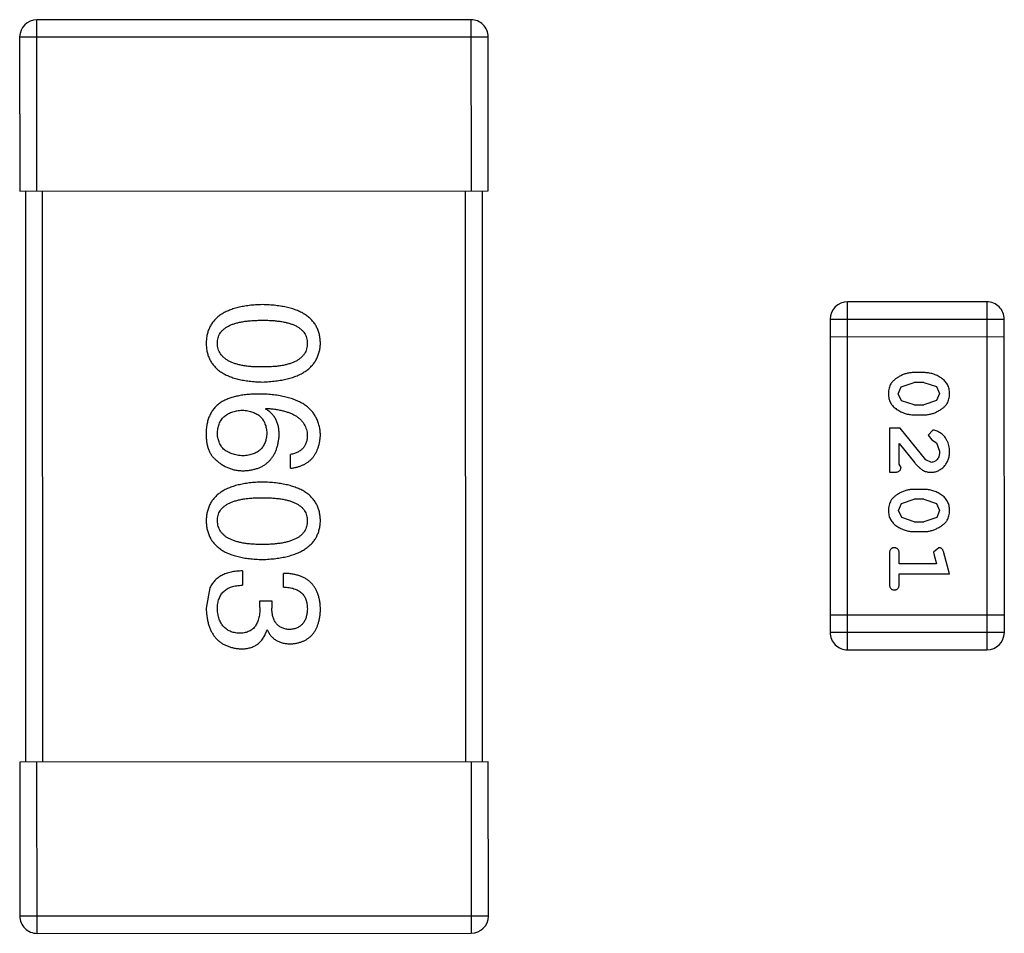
# Model space of a CAD drawing. Header units: inches. Extents: x -29 to 164, y -51 to 83.
# Tile 36 of 164: x 45.42 to 47.15, y 16.93 to 18.53. Entities that reach past the tile are written whole.
import ezdxf

# ---------------------------------------------------------------- set-up
doc = ezdxf.new("R2010")
doc.units = ezdxf.units.IN
doc.header["$LTSCALE"] = 1.21
doc.header["$MEASUREMENT"] = 0
doc.layers.get('0').update_dxf_attribs({"linetype": 'CONTINUOUS'})

msp = doc.modelspace()

# ---------------------------------------------------------------- linework, layer by layer
at = {"color": 7, "linetype": 'Continuous'}
for p, q in [((46.2139, 18.5306), (45.4539, 18.5304)), ((45.454, 18.2304), (45.4539, 18.5304)), ((46.2139, 18.5306), (46.214, 18.2306)), ((45.4239, 18.5004), (46.2439, 18.5006)), ((45.4239, 18.5004), (45.424, 18.2304)), ((46.244, 18.2306), (46.2439, 18.5006)), ((45.424, 18.2304), (46.244, 18.2306)), ((45.434, 18.2304), (45.4342, 17.2304)), ((45.4642, 17.2304), (45.464, 18.2304)), ((46.204, 18.2306), (46.2042, 17.2306)), ((46.2342, 17.2306), (46.234, 18.2306)), ((47.1169, 18.0364), (46.873, 18.0364)), ((46.8731, 17.4268), (46.873, 18.0364)), ((47.1169, 18.0364), (47.117, 17.4268)), ((46.8425, 18.0059), (47.1473, 18.006)), ((46.8425, 18.0059), (46.8427, 17.4573)), ((47.1475, 17.4573), (47.1473, 18.006)), ((46.8425, 17.9754), (47.1473, 17.9755)), ((47.007, 17.9125), (46.9892, 17.9125)), ((46.9672, 17.8876), (46.9895, 17.8952)), ((47.0067, 17.8952), (46.9895, 17.8952)), ((47.0067, 17.8952), (47.0285, 17.888)), ((46.9619, 17.8754), (46.9672, 17.8876)), ((46.9677, 17.8631), (46.9619, 17.8754)), ((47.0285, 17.888), (47.0343, 17.8756)), ((47.0343, 17.8756), (47.029, 17.8635)), ((46.9895, 17.8559), (46.9677, 17.8631)), ((46.9895, 17.8559), (47.0067, 17.8559)), ((47.029, 17.8635), (47.0067, 17.8559)), ((45.8542, 17.8488), (45.8553, 17.8499)), ((46.9892, 17.8386), (47.007, 17.8386)), ((46.9651, 17.815), (46.9462, 17.815)), ((46.9462, 17.815), (46.9462, 17.7379)), ((47.0101, 17.76), (46.9651, 17.815)), ((47.0223, 17.8118), (47.0139, 17.803)), ((46.9635, 17.752), (46.9635, 17.7882)), ((46.9635, 17.7882), (46.9906, 17.7547)), ((47.0139, 17.803), (47.0204, 17.7945)), ((47.0204, 17.7945), (47.0289, 17.7896)), ((47.0289, 17.7896), (47.0343, 17.7747)), ((45.8979, 17.745), (45.8979, 17.769)), ((47.0198, 17.7552), (47.0101, 17.76)), ((46.9462, 17.7379), (46.9541, 17.7379)), ((46.9667, 17.7465), (46.9635, 17.752)), ((47.007, 17.708), (46.9893, 17.708)), ((46.9673, 17.6831), (46.9895, 17.6907)), ((47.0068, 17.6907), (46.9895, 17.6907)), ((47.0068, 17.6907), (47.0285, 17.6835)), ((47.0285, 17.6835), (47.0343, 17.6711)), ((46.962, 17.6709), (46.9673, 17.6831)), ((46.9678, 17.6586), (46.962, 17.6709)), ((47.0343, 17.6711), (47.0291, 17.6589)), ((46.9896, 17.6514), (46.9678, 17.6586)), ((46.9896, 17.6514), (47.0068, 17.6514)), ((47.0291, 17.6589), (47.0068, 17.6514)), ((46.9893, 17.6341), (47.007, 17.6341)), ((47.0326, 17.6058), (47.0233, 17.5979)), ((47.0233, 17.5979), (47.0244, 17.5925)), ((46.9463, 17.5947), (46.9463, 17.5428)), ((46.9636, 17.5774), (46.9636, 17.5947)), ((47.0244, 17.5925), (47.0285, 17.5774)), ((47.0517, 17.5601), (47.0418, 17.5967)), ((45.8138, 17.5652), (45.8138, 17.5401)), ((47.0285, 17.5774), (46.9636, 17.5774)), ((45.8859, 17.5368), (45.8859, 17.5609)), ((46.9636, 17.5601), (47.0517, 17.5601)), ((46.9636, 17.5428), (46.9636, 17.5601)), ((45.757, 17.5357), (45.7504, 17.4997)), ((45.8444, 17.5128), (45.8652, 17.5128)), ((45.8444, 17.5008), (45.8444, 17.5128)), ((45.8652, 17.5128), (45.8652, 17.4997)), ((47.1474, 17.4878), (46.8426, 17.4877)), ((45.8575, 17.4614), (45.8564, 17.4614)), ((47.1475, 17.4573), (46.8427, 17.4573)), ((46.8731, 17.4268), (47.117, 17.4268)), ((46.2442, 17.2306), (45.4242, 17.2304)), ((45.4242, 17.2304), (45.4243, 16.9604)), ((45.4543, 16.9304), (45.4542, 17.2304)), ((46.2142, 17.2306), (46.2143, 16.9306)), ((46.2443, 16.9606), (46.2442, 17.2306)), ((46.2443, 16.9606), (45.4243, 16.9604)), ((45.4543, 16.9304), (46.2143, 16.9306))]:
    msp.add_line(p, q, dxfattribs=at)
for centre, radius, start, end in [((45.4539, 18.5004), 0.03, 90.012, 180.012), ((46.2139, 18.5006), 0.03, 0.012, 90.012), ((46.873, 18.0059), 0.0305, 90.012, 180.012), ((47.1169, 18.0059), 0.0305, 0.012, 90.012), ((46.8731, 17.4573), 0.0305, 180.012, 270.012), ((47.117, 17.4573), 0.0305, 270.012, 0.012), ((45.4543, 16.9604), 0.03, 180.012, 270.012), ((46.2143, 16.9606), 0.03, 270.012, 0.012)]:
    msp.add_arc(centre, radius, start, end, dxfattribs=at)
for points, knots in [([(45.8487, 18.0316), (45.8447, 18.0314), (45.8371, 18.0312), (45.8261, 18.0301), (45.8158, 18.0287), (45.8062, 18.0266), (45.7974, 18.0241), (45.7893, 18.0211), (45.782, 18.0177), (45.7755, 18.0137), (45.7696, 18.0092), (45.7646, 18.0042), (45.7603, 17.9987), (45.7567, 17.9926), (45.754, 17.9861), (45.7519, 17.9791), (45.7507, 17.9716), (45.7504, 17.9664), (45.7503, 17.9638)], [0, 0, 0, 0, 0.087693, 0.170223, 0.247496, 0.319826, 0.387768, 0.451403, 0.511459, 0.568358, 0.622671, 0.675251, 0.726739, 0.778422, 0.830759, 0.884394, 0.940865, 1, 1, 1, 1]), ([(45.9503, 17.9638), (45.9502, 17.9665), (45.95, 17.9716), (45.9487, 17.9792), (45.9465, 17.9862), (45.9437, 17.9927), (45.94, 17.9987), (45.9356, 18.0042), (45.9303, 18.0092), (45.9243, 18.0137), (45.9175, 18.0177), (45.91, 18.0212), (45.9016, 18.0242), (45.8925, 18.0266), (45.8827, 18.0287), (45.872, 18.0301), (45.8606, 18.0312), (45.8527, 18.0314), (45.8487, 18.0316)], [0, 0, 0, 0, 0.057911, 0.113262, 0.165956, 0.217443, 0.268511, 0.319665, 0.372, 0.426129, 0.483365, 0.543779, 0.607756, 0.676562, 0.749704, 0.827713, 0.911177, 1, 1, 1, 1]), ([(45.77, 17.9638), (45.7701, 17.9654), (45.7702, 17.9686), (45.7711, 17.9732), (45.7726, 17.9776), (45.7749, 17.9815), (45.7776, 17.9852), (45.781, 17.9886), (45.7851, 17.9916), (45.7897, 17.9942), (45.795, 17.9966), (45.8008, 17.9987), (45.8073, 18.0003), (45.8144, 18.0018), (45.8221, 18.0029), (45.8304, 18.0036), (45.8393, 18.0041), (45.8455, 18.0042), (45.8487, 18.0042)], [0, 0, 0, 0, 0.049766, 0.097012, 0.143225, 0.188786, 0.235079, 0.282962, 0.333687, 0.387747, 0.445963, 0.508657, 0.576545, 0.649868, 0.72822, 0.812712, 0.903543, 1, 1, 1, 1]), ([(45.8487, 18.0042), (45.8518, 18.0042), (45.858, 18.0042), (45.8669, 18.0037), (45.8752, 18.0029), (45.8829, 18.0019), (45.89, 18.0004), (45.8965, 17.9987), (45.9024, 17.9966), (45.9076, 17.9943), (45.9123, 17.9916), (45.9163, 17.9886), (45.9197, 17.9852), (45.9225, 17.9816), (45.9247, 17.9776), (45.9263, 17.9733), (45.9272, 17.9686), (45.9273, 17.9654), (45.9274, 17.9638)], [0, 0, 0, 0, 0.096452, 0.187278, 0.271765, 0.350519, 0.423437, 0.491321, 0.554011, 0.612224, 0.666281, 0.717003, 0.764884, 0.811423, 0.856783, 0.902993, 0.950236, 1, 1, 1, 1]), ([(45.7503, 17.9638), (45.7504, 17.9611), (45.7507, 17.9559), (45.7519, 17.9484), (45.754, 17.9414), (45.7567, 17.9349), (45.7603, 17.9289), (45.7646, 17.9234), (45.7696, 17.9184), (45.7755, 17.9139), (45.782, 17.9099), (45.7894, 17.9064), (45.7974, 17.9034), (45.8062, 17.9009), (45.8158, 17.8989), (45.8261, 17.8975), (45.8371, 17.8964), (45.8448, 17.8962), (45.8487, 17.896)], [0, 0, 0, 0, 0.059134, 0.115603, 0.169236, 0.221572, 0.273254, 0.32474, 0.377319, 0.431815, 0.488555, 0.548609, 0.612242, 0.680182, 0.75251, 0.829782, 0.91231, 1, 1, 1, 1]), ([(45.8487, 17.9223), (45.8456, 17.9223), (45.8395, 17.9223), (45.8307, 17.9228), (45.8225, 17.9236), (45.8148, 17.9248), (45.8078, 17.9262), (45.8014, 17.928), (45.7955, 17.93), (45.7903, 17.9325), (45.7856, 17.9353), (45.7816, 17.9384), (45.7781, 17.9418), (45.7753, 17.9455), (45.773, 17.9496), (45.7713, 17.9541), (45.7703, 17.9588), (45.7701, 17.9621), (45.77, 17.9638)], [0, 0, 0, 0, 0.094834, 0.184067, 0.267029, 0.344713, 0.417334, 0.484367, 0.546941, 0.604717, 0.65953, 0.710539, 0.759381, 0.806382, 0.853027, 0.900623, 0.949121, 1, 1, 1, 1]), ([(45.8487, 17.896), (45.8527, 17.8962), (45.8605, 17.8966), (45.8718, 17.8977), (45.8824, 17.8993), (45.8922, 17.9014), (45.9012, 17.9039), (45.9095, 17.9069), (45.917, 17.9104), (45.9238, 17.9145), (45.9298, 17.919), (45.9351, 17.9239), (45.9396, 17.9294), (45.9433, 17.9353), (45.9462, 17.9418), (45.9484, 17.9487), (45.9499, 17.9561), (45.9502, 17.9612), (45.9503, 17.9638)], [0, 0, 0, 0, 0.088475, 0.171606, 0.249595, 0.322626, 0.391327, 0.455765, 0.516374, 0.573675, 0.628522, 0.681161, 0.732559, 0.783563, 0.83504, 0.887639, 0.942585, 1, 1, 1, 1]), ([(45.9274, 17.9638), (45.9273, 17.9621), (45.9272, 17.9589), (45.9263, 17.9541), (45.9247, 17.9497), (45.9226, 17.9455), (45.9197, 17.9418), (45.9163, 17.9384), (45.9123, 17.9353), (45.9076, 17.9325), (45.9024, 17.9301), (45.8965, 17.928), (45.89, 17.9262), (45.883, 17.9248), (45.8753, 17.9236), (45.8669, 17.9228), (45.858, 17.9224), (45.8519, 17.9223), (45.8487, 17.9223)], [0, 0, 0, 0, 0.050604, 0.098688, 0.145699, 0.191791, 0.238625, 0.286717, 0.337546, 0.391814, 0.449755, 0.512106, 0.579685, 0.652048, 0.730262, 0.814146, 0.904281, 1, 1, 1, 1]), ([(46.9892, 17.9125), (46.9882, 17.9125), (46.986, 17.9125), (46.9829, 17.9121), (46.9797, 17.9117), (46.9766, 17.911), (46.9736, 17.9101), (46.9706, 17.909), (46.9676, 17.9077), (46.9648, 17.9062), (46.962, 17.9046), (46.9595, 17.903), (46.9572, 17.9014), (46.9551, 17.8997), (46.9532, 17.898), (46.9515, 17.8963), (46.9501, 17.8946), (46.9485, 17.8922), (46.9469, 17.8891), (46.9456, 17.8849), (46.9448, 17.8803), (46.9447, 17.8771), (46.9446, 17.8755)], [0, 0, 0, 0, 0.049886, 0.09882, 0.148132, 0.19689, 0.246038, 0.295176, 0.345305, 0.395692, 0.445312, 0.491875, 0.535813, 0.577009, 0.616081, 0.652689, 0.687585, 0.720206, 0.785062, 0.85223, 0.923759, 1, 1, 1, 1]), ([(47.0516, 17.8757), (47.0516, 17.8772), (47.0515, 17.88), (47.0508, 17.8841), (47.0496, 17.8879), (47.0481, 17.8915), (47.046, 17.8948), (47.0435, 17.8978), (47.0405, 17.9006), (47.0371, 17.9031), (47.0335, 17.9053), (47.0299, 17.9072), (47.0262, 17.9089), (47.0224, 17.9102), (47.0186, 17.9112), (47.0148, 17.912), (47.0109, 17.9124), (47.0083, 17.9125), (47.007, 17.9125)], [0, 0, 0, 0, 0.06692, 0.130834, 0.19258, 0.252759, 0.312631, 0.373411, 0.436359, 0.501894, 0.568244, 0.632472, 0.69556, 0.757163, 0.818592, 0.878885, 0.939235, 1, 1, 1, 1]), ([(45.8443, 17.875), (45.8408, 17.875), (45.8339, 17.8749), (45.8239, 17.8742), (45.8145, 17.8732), (45.8057, 17.8716), (45.7975, 17.8696), (45.7899, 17.8672), (45.7829, 17.8643), (45.7787, 17.8619), (45.7766, 17.8608)], [0, 0, 0, 0, 0.151498, 0.29521, 0.430242, 0.557137, 0.677306, 0.790845, 0.898111, 1, 1, 1, 1]), ([(45.9504, 17.8029), (45.9502, 17.8057), (45.9498, 17.8113), (45.9484, 17.8193), (45.9461, 17.8267), (45.943, 17.8337), (45.9392, 17.8401), (45.9345, 17.846), (45.929, 17.8513), (45.9227, 17.8561), (45.9157, 17.8603), (45.9078, 17.8641), (45.8992, 17.8673), (45.8897, 17.8698), (45.8795, 17.872), (45.8685, 17.8735), (45.8567, 17.8747), (45.8485, 17.8749), (45.8443, 17.875)], [0, 0, 0, 0, 0.058957, 0.115262, 0.16907, 0.221312, 0.273147, 0.324961, 0.377649, 0.432026, 0.488925, 0.549039, 0.612912, 0.680653, 0.753056, 0.830314, 0.912483, 1, 1, 1, 1]), ([(46.9446, 17.8755), (46.9447, 17.874), (46.9447, 17.8712), (46.9455, 17.8671), (46.9466, 17.8633), (46.9482, 17.8597), (46.9502, 17.8564), (46.9527, 17.8533), (46.9557, 17.8505), (46.959, 17.8481), (46.9626, 17.8459), (46.9663, 17.8439), (46.97, 17.8423), (46.9738, 17.8409), (46.9776, 17.8399), (46.9814, 17.8391), (46.9853, 17.8387), (46.9879, 17.8386), (46.9892, 17.8386)], [0, 0, 0, 0, 0.067217, 0.131051, 0.19272, 0.252824, 0.312745, 0.373449, 0.436041, 0.501494, 0.567761, 0.632087, 0.695096, 0.757109, 0.817993, 0.878657, 0.939311, 1, 1, 1, 1]), ([(47.007, 17.8386), (47.0081, 17.8386), (47.0102, 17.8386), (47.0134, 17.8389), (47.0165, 17.8395), (47.0196, 17.8401), (47.0227, 17.8411), (47.0257, 17.8422), (47.0287, 17.8435), (47.0315, 17.845), (47.0343, 17.8466), (47.0368, 17.8482), (47.0392, 17.8499), (47.0413, 17.8515), (47.0431, 17.8532), (47.0448, 17.8549), (47.0462, 17.8567), (47.0477, 17.859), (47.0493, 17.8622), (47.0507, 17.8664), (47.0515, 17.8709), (47.0515, 17.8741), (47.0516, 17.8757)], [0, 0, 0, 0, 0.049855, 0.099516, 0.148482, 0.19758, 0.246804, 0.296268, 0.346517, 0.397047, 0.446826, 0.49336, 0.537801, 0.579207, 0.617974, 0.654833, 0.689171, 0.722088, 0.786392, 0.853518, 0.924186, 1, 1, 1, 1]), ([(45.7766, 17.8608), (45.7746, 17.8593), (45.7706, 17.8564), (45.7654, 17.8512), (45.761, 17.8455), (45.7573, 17.8393), (45.7544, 17.8325), (45.7523, 17.8253), (45.7508, 17.8175), (45.7505, 17.8122), (45.7503, 17.8094)], [0, 0, 0, 0, 0.125033, 0.246266, 0.36603, 0.485265, 0.606781, 0.732144, 0.862551, 1, 1, 1, 1]), ([(45.77, 17.8051), (45.7701, 17.8067), (45.7702, 17.8098), (45.7709, 17.8143), (45.7718, 17.8185), (45.7731, 17.8224), (45.7747, 17.826), (45.7766, 17.8294), (45.7788, 17.8325), (45.7815, 17.8351), (45.7844, 17.8377), (45.7876, 17.8398), (45.7912, 17.8417), (45.7951, 17.8433), (45.7993, 17.8445), (45.8038, 17.8455), (45.8086, 17.8463), (45.812, 17.8465), (45.8137, 17.8466)], [0, 0, 0, 0, 0.070403, 0.137196, 0.200053, 0.260887, 0.31876, 0.37535, 0.430743, 0.485927, 0.541678, 0.598832, 0.657726, 0.719441, 0.783504, 0.851852, 0.923533, 1, 1, 1, 1]), ([(45.8137, 17.8466), (45.8154, 17.8465), (45.8187, 17.8463), (45.8234, 17.8456), (45.8278, 17.8446), (45.8319, 17.8433), (45.8357, 17.8418), (45.8392, 17.84), (45.8424, 17.8379), (45.8452, 17.8354), (45.8477, 17.8328), (45.8499, 17.8298), (45.8518, 17.8266), (45.8533, 17.823), (45.8546, 17.8192), (45.8555, 17.8151), (45.8562, 17.8107), (45.8563, 17.8077), (45.8564, 17.8062)], [0, 0, 0, 0, 0.076072, 0.148369, 0.216753, 0.281358, 0.342792, 0.401604, 0.458929, 0.514444, 0.569818, 0.625343, 0.681554, 0.739608, 0.800134, 0.863477, 0.929547, 1, 1, 1, 1]), ([(45.8782, 17.8029), (45.8782, 17.8055), (45.878, 17.8106), (45.8769, 17.818), (45.875, 17.8247), (45.8724, 17.8308), (45.869, 17.8363), (45.8648, 17.8412), (45.8598, 17.8454), (45.8561, 17.8477), (45.8542, 17.8488)], [0, 0, 0, 0, 0.144617, 0.279572, 0.40596, 0.526097, 0.64389, 0.760003, 0.877724, 1, 1, 1, 1]), ([(45.8553, 17.8499), (45.8581, 17.8497), (45.8636, 17.8493), (45.8715, 17.8483), (45.879, 17.847), (45.8859, 17.8454), (45.8923, 17.8435), (45.8981, 17.8414), (45.9035, 17.8389), (45.9083, 17.8361), (45.9125, 17.833), (45.9163, 17.8296), (45.9195, 17.8259), (45.9221, 17.8219), (45.9243, 17.8176), (45.9259, 17.8129), (45.927, 17.808), (45.9273, 17.8046), (45.9274, 17.8029)], [0, 0, 0, 0, 0.089218, 0.173709, 0.252753, 0.326963, 0.397099, 0.462534, 0.524018, 0.582178, 0.637235, 0.689955, 0.741228, 0.791618, 0.841661, 0.892925, 0.945259, 1, 1, 1, 1]), ([(45.7503, 17.8094), (45.7503, 17.8066), (45.7502, 17.8012), (45.7508, 17.7934), (45.752, 17.7863), (45.7538, 17.7797), (45.7561, 17.7739), (45.759, 17.7687), (45.7625, 17.764), (45.7653, 17.7615), (45.7668, 17.7603)], [0, 0, 0, 0, 0.156782, 0.301945, 0.436395, 0.561474, 0.678489, 0.78853, 0.894967, 1, 1, 1, 1]), ([(45.8148, 17.7668), (45.8131, 17.7669), (45.8097, 17.7672), (45.8049, 17.7679), (45.8003, 17.7688), (45.7961, 17.7699), (45.7922, 17.7714), (45.7886, 17.7731), (45.7853, 17.7751), (45.7823, 17.7774), (45.7796, 17.7799), (45.7773, 17.7827), (45.7753, 17.7858), (45.7736, 17.7892), (45.7722, 17.7928), (45.7711, 17.7966), (45.7704, 17.8008), (45.7701, 17.8036), (45.77, 17.8051)], [0, 0, 0, 0, 0.078863, 0.153308, 0.223539, 0.289857, 0.35341, 0.413572, 0.471721, 0.528235, 0.584279, 0.638781, 0.69466, 0.751251, 0.809198, 0.869697, 0.933318, 1, 1, 1, 1]), ([(45.8564, 17.8062), (45.8563, 17.8047), (45.8562, 17.8017), (45.8555, 17.7975), (45.8547, 17.7935), (45.8535, 17.7898), (45.8519, 17.7864), (45.8501, 17.7832), (45.8479, 17.7803), (45.8455, 17.7777), (45.8427, 17.7754), (45.8396, 17.7733), (45.8362, 17.7715), (45.8326, 17.77), (45.8286, 17.7688), (45.8243, 17.7678), (45.8197, 17.7672), (45.8165, 17.7669), (45.8148, 17.7668)], [0, 0, 0, 0, 0.069884, 0.136529, 0.199638, 0.259844, 0.317774, 0.374356, 0.430026, 0.485148, 0.5409, 0.597889, 0.657472, 0.718614, 0.783613, 0.85129, 0.923712, 1, 1, 1, 1]), ([(47.0516, 17.7746), (47.0516, 17.7763), (47.0514, 17.7796), (47.0506, 17.7846), (47.0492, 17.7893), (47.0472, 17.7938), (47.0447, 17.798), (47.0419, 17.8016), (47.0386, 17.8048), (47.035, 17.8073), (47.0315, 17.8092), (47.0282, 17.8107), (47.0251, 17.8116), (47.0232, 17.8118), (47.0223, 17.8118)], [0, 0, 0, 0, 0.098286, 0.193983, 0.289056, 0.384352, 0.477435, 0.566197, 0.652355, 0.737986, 0.818188, 0.887401, 0.94802, 1, 1, 1, 1]), ([(45.8159, 17.7406), (45.8183, 17.7407), (45.8229, 17.741), (45.8295, 17.742), (45.8357, 17.7434), (45.8415, 17.7452), (45.8469, 17.7475), (45.8518, 17.7503), (45.8564, 17.7535), (45.8605, 17.7572), (45.8642, 17.7614), (45.8676, 17.7659), (45.8704, 17.771), (45.8728, 17.7765), (45.8748, 17.7825), (45.8764, 17.7889), (45.8776, 17.7957), (45.878, 17.8005), (45.8782, 17.8029)], [0, 0, 0, 0, 0.071527, 0.139094, 0.20346, 0.264939, 0.323904, 0.381383, 0.437591, 0.493343, 0.549401, 0.606085, 0.664838, 0.725424, 0.788712, 0.855452, 0.925772, 1, 1, 1, 1]), ([(45.9274, 17.8029), (45.9273, 17.8007), (45.9272, 17.7963), (45.9257, 17.7902), (45.9234, 17.7848), (45.9202, 17.7801), (45.9159, 17.7762), (45.9107, 17.773), (45.9047, 17.7705), (45.9002, 17.7695), (45.8979, 17.769)], [0, 0, 0, 0, 0.136586, 0.261496, 0.378089, 0.490612, 0.605522, 0.725767, 0.8561, 1, 1, 1, 1]), ([(45.8979, 17.745), (45.8999, 17.7452), (45.9038, 17.7457), (45.9094, 17.747), (45.9147, 17.7486), (45.9196, 17.7506), (45.9242, 17.7529), (45.9284, 17.7556), (45.9322, 17.7587), (45.9357, 17.7621), (45.9388, 17.766), (45.9415, 17.7702), (45.9439, 17.7747), (45.946, 17.7797), (45.9476, 17.785), (45.9489, 17.7906), (45.9498, 17.7966), (45.9502, 17.8008), (45.9504, 17.8029)], [0, 0, 0, 0, 0.06947, 0.136096, 0.199592, 0.260665, 0.319672, 0.377156, 0.433415, 0.489984, 0.546535, 0.604276, 0.663499, 0.725182, 0.788953, 0.855683, 0.926216, 1, 1, 1, 1]), ([(47.0189, 17.7379), (47.02, 17.7379), (47.0222, 17.738), (47.0254, 17.7385), (47.0285, 17.7393), (47.0315, 17.7404), (47.0343, 17.7419), (47.0371, 17.7437), (47.0396, 17.7458), (47.0421, 17.7482), (47.0443, 17.7508), (47.0463, 17.7537), (47.0479, 17.7567), (47.0493, 17.7599), (47.0503, 17.7633), (47.0511, 17.7669), (47.0515, 17.7707), (47.0516, 17.7733), (47.0516, 17.7746)], [0, 0, 0, 0, 0.060981, 0.120256, 0.178148, 0.236115, 0.293993, 0.352864, 0.413358, 0.476056, 0.539296, 0.602396, 0.665116, 0.728325, 0.792919, 0.859317, 0.928302, 1, 1, 1, 1]), ([(47.0343, 17.7747), (47.0343, 17.7733), (47.0342, 17.7706), (47.0333, 17.7668), (47.032, 17.7634), (47.03, 17.7605), (47.0278, 17.7582), (47.0253, 17.7565), (47.0226, 17.7554), (47.0207, 17.7553), (47.0198, 17.7552)], [0, 0, 0, 0, 0.156344, 0.299348, 0.4327, 0.561, 0.682299, 0.791883, 0.89611, 1, 1, 1, 1]), ([(45.7668, 17.7603), (45.7685, 17.7587), (45.7719, 17.7556), (45.7775, 17.7516), (45.7833, 17.7482), (45.7894, 17.7454), (45.7957, 17.7432), (45.8022, 17.7417), (45.809, 17.7408), (45.8136, 17.7407), (45.8159, 17.7406)], [0, 0, 0, 0, 0.129393, 0.255335, 0.378531, 0.500878, 0.622934, 0.746191, 0.87096, 1, 1, 1, 1]), ([(46.9906, 17.7547), (46.9913, 17.7538), (46.9928, 17.7521), (46.995, 17.7497), (46.9972, 17.7476), (46.9991, 17.7457), (47.001, 17.7441), (47.0028, 17.7428), (47.0044, 17.7416), (47.0065, 17.7405), (47.009, 17.7395), (47.0122, 17.7385), (47.0155, 17.738), (47.0177, 17.7379), (47.0189, 17.7379)], [0, 0, 0, 0, 0.103002, 0.197728, 0.285279, 0.365235, 0.437224, 0.502446, 0.560545, 0.611446, 0.707576, 0.80349, 0.900532, 1, 1, 1, 1]), ([(46.9541, 17.7379), (46.9552, 17.7379), (46.9571, 17.7379), (46.9598, 17.7384), (46.9621, 17.7391), (46.9638, 17.7401), (46.9651, 17.7414), (46.966, 17.743), (46.9666, 17.7447), (46.9666, 17.7459), (46.9667, 17.7465)], [0, 0, 0, 0, 0.1844, 0.34094, 0.473574, 0.586824, 0.690029, 0.789175, 0.890445, 1, 1, 1, 1]), ([(45.8487, 17.7207), (45.8448, 17.7205), (45.8372, 17.7203), (45.8261, 17.7193), (45.8158, 17.7178), (45.8063, 17.7158), (45.7975, 17.7133), (45.7894, 17.7103), (45.7821, 17.7068), (45.7755, 17.7028), (45.7697, 17.6983), (45.7646, 17.6933), (45.7603, 17.6878), (45.7568, 17.6818), (45.754, 17.6752), (45.752, 17.6682), (45.7507, 17.6607), (45.7505, 17.6556), (45.7504, 17.6529)], [0, 0, 0, 0, 0.087693, 0.170223, 0.247496, 0.319826, 0.387768, 0.451403, 0.511459, 0.568358, 0.622671, 0.675251, 0.726739, 0.778422, 0.830759, 0.884394, 0.940865, 1, 1, 1, 1]), ([(45.9504, 17.6529), (45.9503, 17.6556), (45.95, 17.6608), (45.9487, 17.6683), (45.9466, 17.6753), (45.9438, 17.6818), (45.9401, 17.6879), (45.9356, 17.6934), (45.9304, 17.6984), (45.9244, 17.7028), (45.9176, 17.7069), (45.91, 17.7103), (45.9017, 17.7133), (45.8926, 17.7158), (45.8827, 17.7178), (45.8721, 17.7193), (45.8607, 17.7203), (45.8528, 17.7206), (45.8487, 17.7207)], [0, 0, 0, 0, 0.057911, 0.113262, 0.165956, 0.217443, 0.268511, 0.319665, 0.372, 0.426129, 0.483365, 0.543779, 0.607756, 0.676562, 0.749704, 0.827713, 0.911177, 1, 1, 1, 1]), ([(46.9893, 17.708), (46.9882, 17.708), (46.9861, 17.7079), (46.9829, 17.7076), (46.9798, 17.7072), (46.9767, 17.7065), (46.9736, 17.7056), (46.9706, 17.7044), (46.9677, 17.7032), (46.9648, 17.7017), (46.9621, 17.7001), (46.9595, 17.6985), (46.9572, 17.6969), (46.9551, 17.6952), (46.9532, 17.6935), (46.9516, 17.6918), (46.9501, 17.6901), (46.9486, 17.6877), (46.9469, 17.6845), (46.9456, 17.6803), (46.9448, 17.6758), (46.9447, 17.6726), (46.9447, 17.671)], [0, 0, 0, 0, 0.049886, 0.09882, 0.148132, 0.19689, 0.246038, 0.295176, 0.345305, 0.395692, 0.445312, 0.491875, 0.535813, 0.577009, 0.616081, 0.652689, 0.687585, 0.720206, 0.785062, 0.85223, 0.923759, 1, 1, 1, 1]), ([(47.0516, 17.6712), (47.0516, 17.6727), (47.0515, 17.6755), (47.0508, 17.6796), (47.0497, 17.6834), (47.0481, 17.687), (47.046, 17.6903), (47.0435, 17.6933), (47.0406, 17.6961), (47.0372, 17.6986), (47.0336, 17.7008), (47.0299, 17.7027), (47.0262, 17.7043), (47.0224, 17.7057), (47.0186, 17.7067), (47.0148, 17.7075), (47.0109, 17.7079), (47.0083, 17.708), (47.007, 17.708)], [0, 0, 0, 0, 0.06692, 0.130834, 0.19258, 0.252759, 0.312631, 0.373411, 0.436359, 0.501894, 0.568244, 0.632472, 0.69556, 0.757163, 0.818592, 0.878885, 0.939235, 1, 1, 1, 1]), ([(45.7701, 17.6529), (45.7701, 17.6545), (45.7702, 17.6577), (45.7711, 17.6624), (45.7727, 17.6667), (45.7749, 17.6707), (45.7777, 17.6744), (45.7811, 17.6777), (45.7851, 17.6807), (45.7898, 17.6834), (45.795, 17.6858), (45.8009, 17.6878), (45.8074, 17.6895), (45.8145, 17.691), (45.8222, 17.692), (45.8305, 17.6928), (45.8394, 17.6933), (45.8456, 17.6933), (45.8487, 17.6934)], [0, 0, 0, 0, 0.049766, 0.097012, 0.143225, 0.188786, 0.235079, 0.282962, 0.333687, 0.387747, 0.445963, 0.508657, 0.576545, 0.649868, 0.72822, 0.812712, 0.903543, 1, 1, 1, 1]), ([(45.8487, 17.6934), (45.8519, 17.6933), (45.8581, 17.6933), (45.867, 17.6928), (45.8753, 17.692), (45.883, 17.691), (45.8901, 17.6895), (45.8966, 17.6879), (45.9024, 17.6858), (45.9077, 17.6834), (45.9123, 17.6807), (45.9164, 17.6777), (45.9198, 17.6744), (45.9226, 17.6707), (45.9248, 17.6667), (45.9263, 17.6624), (45.9272, 17.6578), (45.9274, 17.6546), (45.9274, 17.6529)], [0, 0, 0, 0, 0.096452, 0.187278, 0.271765, 0.350519, 0.423437, 0.491321, 0.554011, 0.612224, 0.666281, 0.717003, 0.764884, 0.811423, 0.856783, 0.902993, 0.950236, 1, 1, 1, 1]), ([(46.9447, 17.671), (46.9447, 17.6695), (46.9448, 17.6667), (46.9455, 17.6626), (46.9466, 17.6588), (46.9482, 17.6552), (46.9502, 17.6519), (46.9528, 17.6488), (46.9557, 17.646), (46.9591, 17.6436), (46.9627, 17.6414), (46.9664, 17.6394), (46.9701, 17.6378), (46.9738, 17.6364), (46.9776, 17.6354), (46.9815, 17.6346), (46.9854, 17.6342), (46.988, 17.6341), (46.9893, 17.6341)], [0, 0, 0, 0, 0.067217, 0.131051, 0.19272, 0.252824, 0.312745, 0.373449, 0.436041, 0.501494, 0.567761, 0.632087, 0.695096, 0.757109, 0.817993, 0.878657, 0.939311, 1, 1, 1, 1]), ([(47.007, 17.6341), (47.0081, 17.6341), (47.0103, 17.6341), (47.0134, 17.6344), (47.0166, 17.635), (47.0197, 17.6356), (47.0227, 17.6366), (47.0257, 17.6377), (47.0287, 17.639), (47.0316, 17.6405), (47.0343, 17.6421), (47.0369, 17.6437), (47.0392, 17.6454), (47.0413, 17.647), (47.0432, 17.6487), (47.0448, 17.6504), (47.0462, 17.6522), (47.0478, 17.6545), (47.0494, 17.6577), (47.0507, 17.6619), (47.0515, 17.6664), (47.0516, 17.6696), (47.0516, 17.6712)], [0, 0, 0, 0, 0.049855, 0.099516, 0.148482, 0.19758, 0.246804, 0.296268, 0.346517, 0.397047, 0.446826, 0.49336, 0.537801, 0.579207, 0.617974, 0.654833, 0.689171, 0.722088, 0.786392, 0.853518, 0.924186, 1, 1, 1, 1]), ([(45.7504, 17.6529), (45.7505, 17.6503), (45.7507, 17.6451), (45.752, 17.6376), (45.754, 17.6306), (45.7568, 17.624), (45.7603, 17.618), (45.7646, 17.6125), (45.7697, 17.6075), (45.7755, 17.603), (45.7821, 17.599), (45.7894, 17.5955), (45.7975, 17.5926), (45.8063, 17.5901), (45.8158, 17.588), (45.8262, 17.5866), (45.8372, 17.5856), (45.8448, 17.5853), (45.8488, 17.5852)], [0, 0, 0, 0, 0.059134, 0.115603, 0.169236, 0.221572, 0.273254, 0.32474, 0.377319, 0.431815, 0.488555, 0.548609, 0.612242, 0.680182, 0.75251, 0.829782, 0.91231, 1, 1, 1, 1]), ([(45.8488, 17.6114), (45.8456, 17.6114), (45.8395, 17.6115), (45.8307, 17.612), (45.8225, 17.6128), (45.8149, 17.6139), (45.8079, 17.6153), (45.8014, 17.6171), (45.7956, 17.6192), (45.7903, 17.6216), (45.7857, 17.6244), (45.7816, 17.6275), (45.7781, 17.6309), (45.7753, 17.6347), (45.7731, 17.6388), (45.7714, 17.6432), (45.7704, 17.648), (45.7702, 17.6512), (45.7701, 17.6529)], [0, 0, 0, 0, 0.094834, 0.184067, 0.267029, 0.344713, 0.417334, 0.484367, 0.546941, 0.604717, 0.65953, 0.710539, 0.759381, 0.806382, 0.853027, 0.900623, 0.949121, 1, 1, 1, 1]), ([(45.8488, 17.5852), (45.8528, 17.5853), (45.8606, 17.5857), (45.8719, 17.5868), (45.8824, 17.5884), (45.8922, 17.5905), (45.9013, 17.593), (45.9096, 17.596), (45.9171, 17.5996), (45.9239, 17.6036), (45.9299, 17.6081), (45.9352, 17.6131), (45.9397, 17.6185), (45.9434, 17.6245), (45.9463, 17.6309), (45.9485, 17.6378), (45.9499, 17.6452), (45.9502, 17.6503), (45.9504, 17.6529)], [0, 0, 0, 0, 0.088475, 0.171606, 0.249595, 0.322626, 0.391327, 0.455765, 0.516374, 0.573675, 0.628522, 0.681161, 0.732559, 0.783563, 0.83504, 0.887639, 0.942585, 1, 1, 1, 1]), ([(45.9274, 17.6529), (45.9274, 17.6513), (45.9272, 17.648), (45.9263, 17.6432), (45.9248, 17.6388), (45.9226, 17.6347), (45.9198, 17.6309), (45.9164, 17.6275), (45.9123, 17.6244), (45.9077, 17.6216), (45.9024, 17.6192), (45.8966, 17.6171), (45.8901, 17.6153), (45.883, 17.6139), (45.8753, 17.6128), (45.867, 17.612), (45.8581, 17.6115), (45.8519, 17.6114), (45.8488, 17.6114)], [0, 0, 0, 0, 0.050604, 0.098688, 0.145699, 0.191791, 0.238625, 0.286717, 0.337546, 0.391814, 0.449755, 0.512106, 0.579685, 0.652048, 0.730262, 0.814146, 0.904281, 1, 1, 1, 1]), ([(46.9549, 17.6057), (46.9543, 17.6057), (46.9531, 17.6056), (46.9514, 17.6051), (46.9499, 17.6043), (46.9486, 17.6032), (46.9475, 17.6016), (46.9468, 17.5996), (46.9463, 17.5973), (46.9463, 17.5956), (46.9463, 17.5947)], [0, 0, 0, 0, 0.115051, 0.223278, 0.329269, 0.437893, 0.554681, 0.682591, 0.83103, 1, 1, 1, 1]), ([(46.9636, 17.5947), (46.9635, 17.5956), (46.9635, 17.5973), (46.963, 17.5996), (46.9623, 17.6016), (46.9612, 17.6032), (46.9599, 17.6043), (46.9584, 17.6051), (46.9567, 17.6056), (46.9555, 17.6057), (46.9549, 17.6057)], [0, 0, 0, 0, 0.169102, 0.317658, 0.446239, 0.563118, 0.671828, 0.776546, 0.884858, 1, 1, 1, 1]), ([(47.0418, 17.5967), (47.0415, 17.5976), (47.041, 17.5991), (47.0402, 17.6012), (47.0393, 17.6028), (47.0383, 17.604), (47.0371, 17.6048), (47.0357, 17.6054), (47.0342, 17.6057), (47.0332, 17.6057), (47.0326, 17.6058)], [0, 0, 0, 0, 0.187321, 0.344927, 0.475328, 0.579604, 0.674244, 0.773631, 0.882025, 1, 1, 1, 1]), ([(45.8138, 17.5652), (45.812, 17.5652), (45.8085, 17.565), (45.8034, 17.5646), (45.7985, 17.5639), (45.7939, 17.563), (45.7895, 17.5619), (45.7853, 17.5607), (45.7814, 17.5591), (45.7777, 17.5574), (45.7743, 17.5554), (45.7711, 17.5533), (45.7681, 17.5509), (45.7654, 17.5483), (45.7629, 17.5455), (45.7607, 17.5424), (45.7586, 17.5392), (45.7575, 17.5369), (45.757, 17.5357)], [0, 0, 0, 0, 0.078937, 0.154495, 0.226898, 0.296844, 0.363348, 0.427781, 0.48946, 0.549586, 0.607902, 0.664733, 0.720805, 0.776157, 0.831175, 0.886736, 0.943094, 1, 1, 1, 1]), ([(45.9504, 17.4975), (45.9503, 17.5), (45.9502, 17.5049), (45.9492, 17.512), (45.948, 17.5186), (45.9461, 17.5248), (45.9438, 17.5305), (45.9409, 17.5356), (45.9376, 17.5404), (45.9338, 17.5446), (45.9295, 17.5484), (45.9247, 17.5516), (45.9194, 17.5543), (45.9137, 17.5567), (45.9074, 17.5585), (45.9007, 17.5598), (45.8935, 17.5606), (45.8885, 17.5608), (45.8859, 17.5609)], [0, 0, 0, 0, 0.073232, 0.142595, 0.207997, 0.270074, 0.329156, 0.386529, 0.441846, 0.496976, 0.551877, 0.607941, 0.665637, 0.725446, 0.788542, 0.855101, 0.925196, 1, 1, 1, 1]), ([(45.7701, 17.4986), (45.7701, 17.5002), (45.7702, 17.5034), (45.7707, 17.508), (45.7715, 17.5123), (45.7728, 17.5163), (45.7743, 17.52), (45.7761, 17.5234), (45.7784, 17.5265), (45.781, 17.5292), (45.7839, 17.5317), (45.7872, 17.5338), (45.7908, 17.5357), (45.7947, 17.5372), (45.799, 17.5384), (45.8036, 17.5393), (45.8086, 17.5399), (45.812, 17.54), (45.8138, 17.5401)], [0, 0, 0, 0, 0.071272, 0.13882, 0.201858, 0.262757, 0.320043, 0.376709, 0.431462, 0.486034, 0.541209, 0.597703, 0.65589, 0.717768, 0.782056, 0.850407, 0.92277, 1, 1, 1, 1]), ([(45.8859, 17.5368), (45.8876, 17.5368), (45.8909, 17.5366), (45.8956, 17.536), (45.9, 17.5353), (45.904, 17.5341), (45.9078, 17.5327), (45.9112, 17.531), (45.9143, 17.5291), (45.9171, 17.5268), (45.9196, 17.5243), (45.9217, 17.5214), (45.9235, 17.5183), (45.9249, 17.5149), (45.9261, 17.5112), (45.9269, 17.5073), (45.9274, 17.503), (45.9274, 17.5001), (45.9275, 17.4986)], [0, 0, 0, 0, 0.078134, 0.15164, 0.221358, 0.286689, 0.348614, 0.407697, 0.464247, 0.520153, 0.574432, 0.629291, 0.684538, 0.742032, 0.801329, 0.863637, 0.930123, 1, 1, 1, 1]), ([(46.9463, 17.5428), (46.9463, 17.5419), (46.9463, 17.5402), (46.9468, 17.5379), (46.9475, 17.5359), (46.9486, 17.5344), (46.9499, 17.5332), (46.9514, 17.5324), (46.9531, 17.5319), (46.9543, 17.5318), (46.9549, 17.5318)], [0, 0, 0, 0, 0.169012, 0.317488, 0.445429, 0.560977, 0.67065, 0.776666, 0.88492, 1, 1, 1, 1]), ([(46.9549, 17.5318), (46.9555, 17.5318), (46.9567, 17.5319), (46.9584, 17.5324), (46.9599, 17.5332), (46.9612, 17.5344), (46.9623, 17.536), (46.963, 17.5379), (46.9635, 17.5402), (46.9635, 17.5419), (46.9636, 17.5428)], [0, 0, 0, 0, 0.11517, 0.223509, 0.328254, 0.438012, 0.553651, 0.682263, 0.830856, 1, 1, 1, 1]), ([(45.7504, 17.4997), (45.7505, 17.4969), (45.7508, 17.4916), (45.7517, 17.4838), (45.7531, 17.4766), (45.755, 17.4699), (45.7572, 17.4637), (45.7599, 17.4579), (45.7631, 17.4527), (45.7667, 17.448), (45.7708, 17.4438), (45.7753, 17.4401), (45.7803, 17.4368), (45.7857, 17.4342), (45.7916, 17.432), (45.7978, 17.4303), (45.8046, 17.4291), (45.8092, 17.4288), (45.8116, 17.4286)], [0, 0, 0, 0, 0.078078, 0.151942, 0.221594, 0.28726, 0.350176, 0.409768, 0.467648, 0.523784, 0.578904, 0.634014, 0.689819, 0.746826, 0.805875, 0.867063, 0.931764, 1, 1, 1, 1]), ([(45.8083, 17.456), (45.8069, 17.4561), (45.804, 17.4563), (45.7999, 17.457), (45.796, 17.458), (45.7924, 17.4594), (45.7891, 17.461), (45.786, 17.4629), (45.7832, 17.4652), (45.7807, 17.4676), (45.7784, 17.4705), (45.7764, 17.4736), (45.7747, 17.4771), (45.7732, 17.4808), (45.772, 17.4848), (45.7711, 17.4891), (45.7704, 17.4937), (45.7702, 17.4969), (45.7701, 17.4986)], [0, 0, 0, 0, 0.068514, 0.133941, 0.195994, 0.255362, 0.312994, 0.369441, 0.424687, 0.480522, 0.537148, 0.594801, 0.654411, 0.716817, 0.781981, 0.850498, 0.923306, 1, 1, 1, 1]), ([(45.8444, 17.5008), (45.8444, 17.499), (45.8444, 17.4955), (45.8439, 17.4904), (45.8432, 17.4856), (45.8422, 17.4812), (45.841, 17.4772), (45.8394, 17.4735), (45.8376, 17.4701), (45.8355, 17.4671), (45.8331, 17.4645), (45.8304, 17.4622), (45.8274, 17.4603), (45.8241, 17.4587), (45.8206, 17.4575), (45.8167, 17.4566), (45.8126, 17.456), (45.8098, 17.456), (45.8083, 17.456)], [0, 0, 0, 0, 0.082495, 0.159728, 0.232496, 0.300725, 0.365163, 0.425859, 0.483728, 0.538892, 0.592921, 0.646195, 0.699968, 0.754746, 0.811387, 0.870806, 0.933482, 1, 1, 1, 1]), ([(45.8969, 17.4625), (45.8956, 17.4626), (45.8932, 17.4628), (45.8897, 17.4633), (45.8865, 17.4641), (45.8834, 17.4652), (45.8806, 17.4665), (45.8781, 17.4682), (45.8757, 17.4701), (45.8736, 17.4723), (45.8717, 17.4748), (45.8701, 17.4776), (45.8687, 17.4806), (45.8675, 17.4839), (45.8666, 17.4874), (45.8658, 17.4913), (45.8654, 17.4954), (45.8652, 17.4982), (45.8652, 17.4997)], [0, 0, 0, 0, 0.067741, 0.131599, 0.192143, 0.249977, 0.306453, 0.361639, 0.416449, 0.471489, 0.527582, 0.584873, 0.644974, 0.70814, 0.77492, 0.845909, 0.920585, 1, 1, 1, 1]), ([(45.9275, 17.4986), (45.9274, 17.4972), (45.9273, 17.4946), (45.9268, 17.4907), (45.9261, 17.4871), (45.9252, 17.4837), (45.9241, 17.4805), (45.9227, 17.4776), (45.9211, 17.475), (45.9193, 17.4726), (45.9173, 17.4705), (45.915, 17.4686), (45.9126, 17.4669), (45.9098, 17.4655), (45.9069, 17.4644), (45.9038, 17.4635), (45.9004, 17.4629), (45.8981, 17.4626), (45.8969, 17.4625)], [0, 0, 0, 0, 0.078051, 0.151197, 0.220412, 0.286742, 0.34933, 0.409464, 0.467368, 0.52298, 0.578639, 0.633998, 0.690142, 0.746855, 0.805868, 0.867776, 0.932345, 1, 1, 1, 1]), ([(45.8991, 17.4374), (45.901, 17.4376), (45.9049, 17.4379), (45.9106, 17.439), (45.9158, 17.4404), (45.9207, 17.4423), (45.9252, 17.4446), (45.9294, 17.4473), (45.9332, 17.4505), (45.9366, 17.454), (45.9396, 17.458), (45.9423, 17.4625), (45.9446, 17.4673), (45.9465, 17.4725), (45.9481, 17.4782), (45.9492, 17.4843), (45.9501, 17.4907), (45.9503, 17.4952), (45.9504, 17.4975)], [0, 0, 0, 0, 0.067521, 0.132139, 0.193339, 0.252064, 0.309083, 0.364848, 0.420021, 0.475612, 0.532002, 0.589602, 0.649896, 0.712634, 0.778603, 0.848416, 0.922155, 1, 1, 1, 1]), ([(45.8116, 17.4286), (45.8131, 17.4286), (45.8159, 17.4287), (45.8199, 17.4291), (45.8238, 17.4297), (45.8275, 17.4307), (45.831, 17.4318), (45.8343, 17.4332), (45.8374, 17.4349), (45.8404, 17.4368), (45.8431, 17.439), (45.8456, 17.4414), (45.8479, 17.4441), (45.85, 17.4471), (45.8519, 17.4503), (45.8537, 17.4538), (45.8552, 17.4575), (45.856, 17.4601), (45.8564, 17.4614)], [0, 0, 0, 0, 0.071215, 0.138707, 0.20396, 0.266995, 0.327734, 0.387609, 0.445602, 0.503345, 0.561136, 0.618597, 0.677672, 0.738255, 0.799989, 0.863961, 0.930555, 1, 1, 1, 1]), ([(45.8575, 17.4614), (45.8585, 17.4595), (45.8604, 17.4558), (45.864, 17.4508), (45.8684, 17.4467), (45.8733, 17.4432), (45.8789, 17.4406), (45.8851, 17.4387), (45.8919, 17.4376), (45.8966, 17.4375), (45.8991, 17.4374)], [0, 0, 0, 0, 0.125227, 0.244792, 0.361427, 0.478215, 0.59667, 0.722058, 0.856314, 1, 1, 1, 1])]:
    msp.add_open_spline(points, degree=3, knots=knots, dxfattribs=at)

doc.saveas('drawing.dxf')
